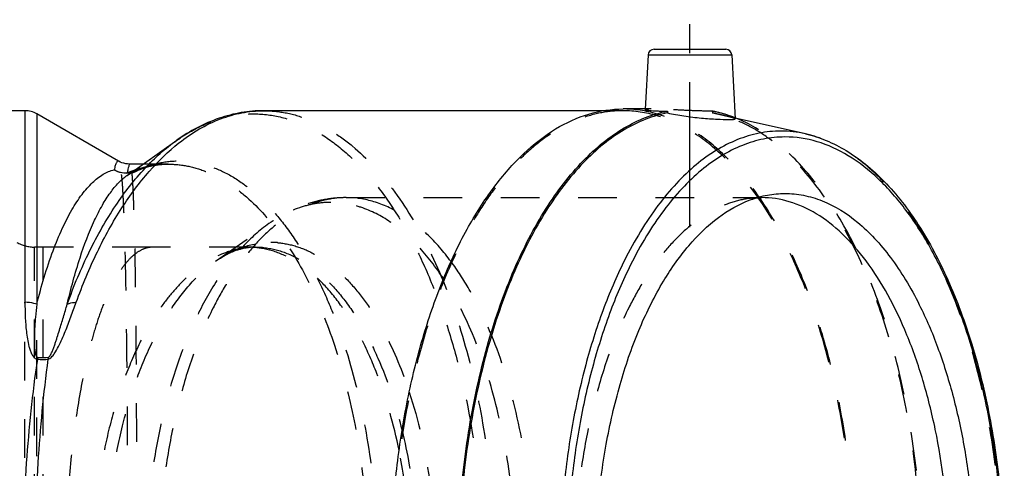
# Model space of a CAD drawing. Header units: millimetres. Extents: x 361 to 636, y 417 to 588.
# Tile 48 of 48: x 467 to 633, y 513 to 588. Entities that reach past the tile are written whole.
import ezdxf

# ---------------------------------------------------------------- set-up
doc = ezdxf.new("R2010")
doc.units = ezdxf.units.MM
doc.header["$LTSCALE"] = 65.185185
doc.linetypes.add('CENTER', pattern=[0.6, 0.375, -0.075, 0.075, -0.075])
doc.linetypes.add('HIDDEN', pattern=[0.2, 0.1, -0.1])
for name, color, linetype in [('FLAECHEN', 7, 'CONTINUOUS'), ('KOERPER', 7, 'CONTINUOUS'), ('KONST.EL_MIT_GEO', 7, 'CONTINUOUS')]:
    doc.layers.add(name, color=color, linetype=linetype)

msp = doc.modelspace()

# ---------------------------------------------------------------- linework, layer by layer
at = {"layer": 'FLAECHEN', "color": 8, "linetype": 'HIDDEN'}
msp.add_open_spline([(489.46, 549.96), (488.98, 549.92), (487.97, 549.65), (486.56, 548.73), (485.2, 547.34), (483.89, 545.49), (482.63, 543.18), (481.44, 540.43), (480.31, 537.25), (478.87, 532.27), (477.35, 525.17), (476.04, 515.8), (475.22, 505.6), (474.95, 494.97), (475.22, 484.35), (476.04, 474.15), (477.35, 464.78), (478.87, 457.68), (480.31, 452.7), (481.44, 449.52), (482.63, 446.77), (483.89, 444.46), (485.2, 442.61), (486.56, 441.22), (487.97, 440.3), (488.98, 440.03), (489.46, 439.99)], degree=3, knots=[0, 0, 0, 0, 0.012225, 0.025998, 0.042182, 0.061252, 0.08344, 0.108818, 0.13735, 0.168923, 0.240422, 0.32132, 0.408916, 0.5, 0.591084, 0.67868, 0.759579, 0.831077, 0.86265, 0.891182, 0.91656, 0.938748, 0.957818, 0.974002, 0.987774, 1, 1, 1, 1], dxfattribs=at)
at = {"layer": 'KOERPER', "color": 2, "linetype": 'CENTER'}
msp.add_line((580.28, 553.33), (580.28, 588.33), dxfattribs=at)
at = {"layer": 'KOERPER', "color": 7, "linetype": 'CONTINUOUS'}
for p, q in [((573.23, 582.38), (572.75, 573.18)), ((587.33, 582.38), (587.89, 571.6)), ((468.21, 572.97), (392.82, 572.97)), ((565.66, 572.97), (508.46, 572.97)), ((572.75, 573.27), (569.02, 573.27)), ((576.5, 572.91), (576.5, 572.61)), ((483.97, 564.5), (470.21, 572.44)), ((587.95, 571.76), (587.88, 571.78)), ((588.01, 571.73), (587.95, 571.76)), ((485.42, 562.07), (493.82, 568.01)), ((488.11, 563.97), (485.93, 563.97))]:
    msp.add_line(p, q, dxfattribs=at)
at = {"layer": 'KOERPER', "color": 8, "linetype": 'HIDDEN'}
for p, q in [((569.02, 572.97), (565.66, 572.97)), ((573.76, 573.27), (572.75, 573.27)), ((584.05, 572.91), (584.06, 572.61)), ((584.66, 572.48), (584.06, 572.61)), ((492.33, 563.97), (488.11, 563.97)), ((471.29, 549.97), (469.85, 549.97)), ((507.04, 549.97), (505.79, 549.97))]:
    msp.add_line(p, q, dxfattribs=at)
msp.add_arc((580.15, 552.75), 20.53, 77.1329, 79.038, dxfattribs=at)
at = {"layer": 'KOERPER', "color": 7, "linetype": 'CONTINUOUS'}
for points, knots in [([(569.02, 416.68), (567.73, 416.68), (565.12, 416.94), (561.27, 418.09), (557.51, 420), (553.88, 422.63), (550.41, 425.94), (547.12, 429.92), (544.05, 434.51), (540.69, 440.63), (537.34, 448.5), (534.29, 458.21), (531.99, 468.71), (529.95, 483.57), (529.59, 498.82), (530.89, 513.92), (532.67, 524.81), (535.23, 535.07), (538.51, 544.48), (542.43, 552.84), (546.94, 559.97), (551.93, 565.74), (557.34, 570.01), (563.07, 572.66), (567.08, 573.27), (569.02, 573.27)], [0, 0, 0, 0, 0.020347, 0.041266, 0.063262, 0.086736, 0.111964, 0.139111, 0.168242, 0.199342, 0.249473, 0.303346, 0.360271, 0.41942, 0.540565, 0.600687, 0.659192, 0.715187, 0.767881, 0.816644, 0.861063, 0.901029, 0.936847, 0.969358, 1, 1, 1, 1]), ([(580.28, 416.68), (579.03, 416.68), (576.5, 416.92), (571.4, 418.4), (566.57, 421.36), (562.2, 425.39), (557.76, 430.56), (552.79, 438.56), (548.01, 449.81), (544.37, 462.64), (541.98, 476.61), (540.94, 491.23), (541.28, 505.98), (542.99, 520.34), (546.01, 533.81), (550.24, 545.91), (555.52, 556.24), (560.86, 563.32), (565.54, 567.64), (569.07, 570.12), (572.72, 571.92), (575.25, 572.67), (576.5, 572.91)], [0, 0, 0, 0, 0.020123, 0.040779, 0.085356, 0.110059, 0.136586, 0.195271, 0.261256, 0.333471, 0.41031, 0.489824, 0.569888, 0.648342, 0.723128, 0.792445, 0.854923, 0.909856, 0.934585, 0.957654, 0.979334, 1, 1, 1, 1]), ([(576.5, 572.61), (575.25, 572.36), (572.73, 571.62), (569.09, 569.82), (565.58, 567.35), (560.92, 563.03), (555.6, 555.98), (550.34, 545.69), (546.14, 533.63), (543.13, 520.22), (541.43, 505.91), (541.09, 491.22), (542.13, 476.66), (544.51, 462.75), (548.14, 449.97), (552.9, 438.77), (557.85, 430.8), (562.27, 425.65), (566.62, 421.64), (571.44, 418.7), (576.52, 417.22), (579.04, 416.98), (580.28, 416.98)], [0, 0, 0, 0, 0.020669, 0.042354, 0.065431, 0.090168, 0.145117, 0.207608, 0.276934, 0.351725, 0.430178, 0.510237, 0.589744, 0.666573, 0.738778, 0.804752, 0.863429, 0.889951, 0.914652, 0.959224, 0.979878, 1, 1, 1, 1]), ([(572.75, 573.18), (572.75, 573.18), (572.77, 573.15), (572.85, 573.12), (573.04, 573.08), (573.35, 573.04), (573.78, 573), (574.33, 572.96), (574.97, 572.93), (575.71, 572.91), (576.23, 572.91), (576.5, 572.91)], [0, 0, 0, 0, 0.006893, 0.020704, 0.072388, 0.156376, 0.271557, 0.416129, 0.587695, 0.78347, 1, 1, 1, 1]), ([(576.5, 572.61), (577.41, 572.4), (579.32, 572.06), (582.13, 571.73), (584.67, 571.55), (586.22, 571.49), (586.88, 571.49)], [0, 0, 0, 0, 0.269842, 0.554762, 0.811449, 1, 1, 1, 1]), ([(586.88, 571.49), (587.02, 571.49), (587.27, 571.49), (587.61, 571.52), (587.78, 571.53), (587.89, 571.57), (587.89, 571.6)], [0, 0, 0, 0, 0.425945, 0.735395, 0.924273, 1, 1, 1, 1])]:
    msp.add_open_spline(points, degree=3, knots=knots, dxfattribs=at)
at = {"layer": 'KOERPER', "color": 8, "linetype": 'HIDDEN'}
for points, knots in [([(569.02, 572.97), (567.74, 572.97), (565.14, 572.72), (561.3, 571.56), (557.56, 569.66), (553.94, 567.05), (550.48, 563.74), (547.2, 559.78), (544.14, 555.21), (540.8, 549.11), (537.46, 541.27), (534.43, 531.6), (532.13, 521.14), (530.1, 506.34), (529.74, 491.15), (531.03, 476.11), (532.81, 465.25), (535.36, 455.03), (538.62, 445.66), (542.54, 437.33), (547.02, 430.23), (552, 424.48), (557.38, 420.23), (563.1, 417.58), (567.09, 416.98), (569.02, 416.98)], [0, 0, 0, 0, 0.020347, 0.041266, 0.063262, 0.086736, 0.111964, 0.139111, 0.168242, 0.199342, 0.249473, 0.303346, 0.360271, 0.41942, 0.540565, 0.600687, 0.659193, 0.715187, 0.767881, 0.816644, 0.861063, 0.901029, 0.936847, 0.969358, 1, 1, 1, 1]), ([(569.02, 416.68), (570.3, 416.68), (572.92, 416.94), (576.77, 418.09), (580.52, 420), (584.15, 422.63), (587.63, 425.94), (590.92, 429.92), (593.99, 434.51), (597.35, 440.63), (600.7, 448.5), (603.74, 458.21), (606.05, 468.71), (608.09, 483.57), (608.45, 498.82), (607.15, 513.92), (605.37, 524.81), (602.81, 535.07), (599.53, 544.48), (595.6, 552.84), (591.1, 559.97), (586.11, 565.74), (580.7, 570.01), (574.96, 572.66), (570.95, 573.27), (569.02, 573.27)], [0, 0, 0, 0, 0.020347, 0.041266, 0.063262, 0.086736, 0.111964, 0.139111, 0.168242, 0.199342, 0.249473, 0.303346, 0.360271, 0.41942, 0.540565, 0.600687, 0.659192, 0.715187, 0.767881, 0.816644, 0.861063, 0.901029, 0.936847, 0.969358, 1, 1, 1, 1]), ([(569.02, 416.98), (570.3, 416.98), (572.9, 417.23), (576.74, 418.39), (580.48, 420.29), (584.1, 422.9), (587.56, 426.21), (590.83, 430.17), (593.9, 434.74), (597.24, 440.84), (600.58, 448.68), (603.61, 458.35), (605.91, 468.81), (607.94, 483.61), (608.3, 498.8), (607, 513.84), (605.23, 524.7), (602.68, 534.92), (599.41, 544.29), (595.5, 552.62), (591.02, 559.72), (586.04, 565.47), (580.65, 569.72), (574.94, 572.37), (570.95, 572.97), (569.02, 572.97)], [0, 0, 0, 0, 0.020347, 0.041266, 0.063262, 0.086736, 0.111964, 0.139111, 0.168242, 0.199342, 0.249473, 0.303346, 0.360271, 0.41942, 0.540565, 0.600687, 0.659193, 0.715187, 0.767881, 0.816644, 0.861063, 0.901029, 0.936847, 0.969358, 1, 1, 1, 1]), ([(573.76, 573.27), (573.61, 573.27), (573.36, 573.27), (573.05, 573.26), (572.86, 573.23), (572.77, 573.21), (572.75, 573.19), (572.75, 573.18)], [0, 0, 0, 0, 0.424077, 0.733459, 0.92372, 0.974584, 1, 1, 1, 1]), ([(584.05, 572.91), (583.12, 572.91), (581.21, 572.95), (578.43, 573.09), (575.93, 573.22), (574.41, 573.27), (573.76, 573.27)], [0, 0, 0, 0, 0.270584, 0.555634, 0.811725, 1, 1, 1, 1]), ([(587.89, 571.6), (587.89, 571.61), (587.87, 571.64), (587.78, 571.69), (587.58, 571.76), (587.26, 571.85), (586.81, 571.97), (586.26, 572.1), (585.6, 572.26), (584.86, 572.43), (584.33, 572.55), (584.06, 572.61)], [0, 0, 0, 0, 0.008676, 0.024017, 0.0781, 0.163783, 0.279879, 0.424382, 0.594656, 0.787717, 1, 1, 1, 1]), ([(587.88, 571.78), (587.62, 571.89), (586.59, 572.27), (585.52, 572.59), (584.72, 572.77)], [0, 0, 0, 0, 0.253513, 1, 1, 1, 1]), ([(584.65, 417.47), (585.85, 417.74), (588.26, 418.51), (591.73, 420.3), (595.09, 422.7), (599.54, 426.84), (604.65, 433.53), (609.76, 443.26), (613.91, 454.65), (616.98, 467.34), (618.86, 480.93), (619.49, 494.97), (618.86, 509.02), (616.98, 522.6), (613.91, 535.29), (609.76, 546.68), (604.65, 556.41), (599.54, 563.11), (595.09, 567.25), (591.73, 569.65), (588.26, 571.43), (585.85, 572.21), (584.66, 572.48)], [0, 0, 0, 0, 0.020465, 0.041935, 0.064742, 0.089123, 0.143048, 0.204101, 0.271692, 0.344633, 0.421341, 0.499993, 0.578645, 0.655354, 0.728297, 0.795889, 0.856945, 0.910873, 0.935254, 0.958062, 0.979533, 1, 1, 1, 1]), ([(587.98, 418.21), (590.29, 419.13), (594.89, 421.91), (600.91, 427.98), (606.28, 435.94), (610.89, 445.57), (614.62, 456.62), (617.37, 468.76), (619.05, 481.66), (619.62, 494.94), (619.05, 508.23), (617.38, 521.13), (614.64, 533.28), (610.91, 544.33), (606.31, 553.97), (600.93, 561.94), (594.92, 568.01), (590.32, 570.8), (588.01, 571.73)], [0, 0, 0, 0, 0.042931, 0.091489, 0.146558, 0.208109, 0.27547, 0.34753, 0.422876, 0.499913, 0.576954, 0.652312, 0.724391, 0.791778, 0.853358, 0.908458, 0.957046, 1, 1, 1, 1])]:
    msp.add_open_spline(points, degree=3, knots=knots, dxfattribs=at)
at = {"layer": 'KONST.EL_MIT_GEO', "color": 7, "linetype": 'CONTINUOUS'}
for p, q in [((574.23, 583.33), (586.33, 583.33)), ((573.23, 582.38), (587.33, 582.38)), ((468.21, 572.97), (468.21, 540.68)), ((508.42, 572.97), (508.46, 572.97)), ((470.21, 572.44), (470.21, 540.37)), ((599.78, 569.07), (587.88, 571.75)), ((483.97, 564.49), (483.97, 564.49)), ((485.91, 563.97), (485.91, 563.97)), ((485.42, 562.07), (485.42, 562.07))]:
    msp.add_line(p, q, dxfattribs=at)
at = {"layer": 'KONST.EL_MIT_GEO', "color": 8, "linetype": 'HIDDEN'}
for p, q in [((508.46, 572.97), (508.46, 572.97)), ((587.88, 571.75), (584.65, 572.48)), ((486.36, 562.56), (486.34, 562.55)), ((486.89, 562.76), (486.88, 562.75)), ((492.34, 563.97), (492.35, 563.97)), ((522.35, 558.33), (592.38, 558.33)), ((500.33, 547.59), (509.32, 553.94)), ((469.85, 439.98), (469.85, 549.97)), ((471.29, 549.97), (471.29, 549.97)), ((471.29, 439.98), (471.29, 549.97)), ((506.62, 549.95), (506.58, 549.95)), ((508.23, 549.92), (507.04, 549.97)), ((468.21, 449.27), (468.21, 540.68)), ((470.21, 449.58), (470.21, 540.37))]:
    msp.add_line(p, q, dxfattribs=at)
at = {"layer": 'KONST.EL_MIT_GEO', "color": 7, "linetype": 'CONTINUOUS'}
msp.add_lwpolyline([(485.91, 563.97), (485.84, 563.98), (485.51, 564), (485.19, 564.04), (484.87, 564.12), (484.56, 564.22), (484.27, 564.33), (484.01, 564.47), (483.97, 564.49)], dxfattribs=at)
at = {"layer": 'KONST.EL_MIT_GEO', "color": 8, "linetype": 'HIDDEN'}
for points in [[(485.42, 562.07), (485.51, 562.14), (485.68, 562.24), (485.84, 562.33), (485.99, 562.41), (486.13, 562.48), (486.26, 562.53), (486.36, 562.56)], [(486.89, 562.76), (487.48, 563.01), (488.18, 563.27), (488.89, 563.49), (489.6, 563.67), (490.32, 563.81), (491.04, 563.91), (491.77, 563.96), (492.35, 563.97)]]:
    msp.add_lwpolyline(points, dxfattribs=at)
at = {"layer": 'KONST.EL_MIT_GEO', "color": 7, "linetype": 'CONTINUOUS'}
for centre, radius, start, end in [((574.23, 582.33), 1, 89.9994, 177), ((586.33, 582.33), 1, 3, 90.0006), ((468.21, 568.98), 4, 60, 90), ((595.57, 550.5), 19.04, 77.367, 89.9241), ((485.28, 566.57), 4.09, 240.0241, 272.4217), ((493.01, 545.29), 18.78, 109.5824, 113.7126), ((511.72, 524.78), 41.9, 170.9019, 171.337), ((477.92, 530.34), 5.89, 169.5756, 172.6711)]:
    msp.add_arc(centre, radius, start, end, dxfattribs=at)
at = {"layer": 'KONST.EL_MIT_GEO', "color": 8, "linetype": 'HIDDEN'}
for centre, radius, start, end in [((485.32, 566.13), 3.72, 280.2911, 285.9071), ((485.63, 565.55), 3.07, 277.7771, 283.7139), ((485.24, 566.4), 4, 285.9245, 294.1806), ((485.31, 566.15), 3.74, 286.2899, 303.4532), ((485.63, 565.54), 3.06, 283.7062, 294.1379), ((485.61, 565.58), 3.1, 294.4857, 304.6755), ((469.85, 555.98), 6, 240, 270), ((476.45, -4930.67), 5480.65, 89.86403, 90.05393), ((501.27, -4032.53), 4582.51, 89.94352, 90.14772), ((505.79, 536.2), 13.77, 86.723, 89.9986), ((505.77, 535.97), 14, 79.732, 86.5368), ((509.63, 536.78), 14, 85.0442, 89.9954), ((512.46, 530.45), 20.99, 123.3802, 125.2705)]:
    msp.add_arc(centre, radius, start, end, dxfattribs=at)
at = {"layer": 'KONST.EL_MIT_GEO', "color": 7, "linetype": 'CONTINUOUS'}
for points, knots in [([(508.46, 572.97), (507.19, 572.98), (504.63, 572.76), (499.55, 571.45), (496, 569.55), (493.82, 568.01)], [0, 0, 0, 0, 0.243242, 0.489325, 1, 1, 1, 1]), ([(494.17, 567.55), (496.28, 569.22), (499.74, 571.3), (504.72, 572.73), (507.2, 572.97), (508.42, 572.97)], [0, 0, 0, 0, 0.521708, 0.763903, 1, 1, 1, 1]), ([(595.6, 569.54), (594.37, 569.54), (591.89, 569.29), (586.87, 567.78), (582.13, 564.78), (577.88, 560.71), (574.75, 556.93), (571.82, 552.55), (568.62, 546.73), (565.43, 539.23), (562.53, 529.98), (560.34, 519.99), (558.4, 505.84), (558.05, 491.32), (559.29, 476.94), (560.99, 466.56), (563.42, 456.79), (566.54, 447.83), (570.28, 439.87), (574.57, 433.08), (579.33, 427.59), (584.48, 423.52), (589.94, 420.99), (593.76, 420.41), (595.6, 420.41)], [0, 0, 0, 0, 0.020345, 0.041262, 0.086595, 0.111826, 0.138977, 0.168113, 0.199218, 0.249357, 0.30324, 0.360176, 0.419335, 0.540503, 0.600636, 0.659153, 0.715157, 0.76786, 0.816631, 0.861057, 0.90103, 0.93685, 0.969361, 1, 1, 1, 1]), ([(475.34, 540.37), (476.44, 543.41), (478.83, 549.14), (483.19, 556.87), (488.1, 563.23), (491.87, 566.63), (493.82, 568.01)], [0, 0, 0, 0, 0.287912, 0.551099, 0.788169, 1, 1, 1, 1]), ([(476.86, 540.68), (477.9, 543.57), (480.16, 549.03), (484.26, 556.47), (488.84, 562.69), (492.35, 566.12), (494.17, 567.55)], [0, 0, 0, 0, 0.285251, 0.547618, 0.785724, 1, 1, 1, 1]), ([(596.3, 568.55), (595.09, 568.55), (592.64, 568.31), (587.69, 566.82), (583.01, 563.86), (578.81, 559.85), (575.72, 556.11), (572.83, 551.8), (569.68, 546.05), (566.53, 538.65), (563.67, 529.52), (561.5, 519.66), (559.59, 505.7), (559.25, 491.37), (560.47, 477.18), (562.14, 466.93), (564.55, 457.29), (567.63, 448.45), (571.32, 440.6), (575.55, 433.89), (580.24, 428.48), (585.32, 424.46), (590.71, 421.97), (594.48, 421.4), (596.3, 421.4)], [0, 0, 0, 0, 0.020345, 0.041262, 0.086595, 0.111826, 0.138977, 0.168113, 0.199218, 0.249357, 0.30324, 0.360176, 0.419335, 0.540503, 0.600636, 0.659153, 0.715157, 0.76786, 0.816631, 0.861057, 0.90103, 0.93685, 0.969361, 1, 1, 1, 1]), ([(596.3, 421.4), (597.51, 421.4), (599.96, 421.64), (604.91, 423.13), (609.59, 426.09), (613.78, 430.1), (616.88, 433.84), (619.77, 438.15), (622.92, 443.9), (626.07, 451.3), (628.93, 460.43), (631.1, 470.29), (633.01, 484.25), (633.35, 498.58), (632.13, 512.77), (630.45, 523.02), (628.05, 532.66), (624.97, 541.5), (621.28, 549.35), (617.05, 556.06), (612.35, 561.47), (607.27, 565.49), (601.89, 567.98), (598.12, 568.55), (596.3, 568.55)], [0, 0, 0, 0, 0.020345, 0.041262, 0.086595, 0.111826, 0.138977, 0.168113, 0.199218, 0.249357, 0.30324, 0.360176, 0.419335, 0.540503, 0.600636, 0.659153, 0.715157, 0.76786, 0.816631, 0.861057, 0.90103, 0.93685, 0.969361, 1, 1, 1, 1]), ([(599.78, 569.07), (600.96, 568.8), (603.33, 568.04), (606.72, 566.3), (610, 563.96), (614.31, 559.97), (619.22, 553.55), (624.12, 544.24), (628.1, 533.37), (631.03, 521.28), (632.82, 508.34), (633.43, 494.97), (632.82, 481.61), (631.03, 468.67), (628.1, 456.58), (624.12, 445.71), (619.22, 436.4), (614.31, 429.98), (610, 425.99), (606.72, 423.65), (603.33, 421.91), (600.96, 421.15), (599.78, 420.88)], [0, 0, 0, 0, 0.021036, 0.042979, 0.066144, 0.090769, 0.14489, 0.205842, 0.273135, 0.345655, 0.421873, 0.5, 0.578128, 0.654345, 0.726865, 0.794158, 0.855111, 0.909231, 0.933856, 0.957021, 0.978964, 1, 1, 1, 1]), ([(483.97, 564.49), (483.94, 564.51), (483.88, 564.52), (483.79, 564.46), (483.71, 564.36), (483.62, 564.2), (483.53, 563.99), (483.39, 563.59), (483.3, 563.26), (483.24, 563.03)], [0, 0, 0, 0, 0.046192, 0.099085, 0.174308, 0.277728, 0.411463, 0.57629, 1, 1, 1, 1]), ([(470.21, 540.37), (470.97, 543.41), (472.24, 547.73), (474.39, 552.99), (476, 556.18), (477.69, 558.79), (479.45, 560.83), (481.27, 562.28), (482.6, 562.87), (483.24, 563.03)], [0, 0, 0, 0, 0.34842, 0.497482, 0.629204, 0.743801, 0.8422, 0.926398, 1, 1, 1, 1]), ([(485.99, 562.47), (485.52, 562.39), (484.54, 562.4), (483.64, 562.77), (483.24, 563.03)], [0, 0, 0, 0, 0.497193, 1, 1, 1, 1]), ([(485.91, 563.97), (485.86, 563.97), (485.76, 563.82), (485.68, 563.55), (485.56, 563.07), (485.49, 562.7), (485.46, 562.49)], [0, 0, 0, 0, 0.088168, 0.278782, 0.582497, 1, 1, 1, 1]), ([(475.34, 540.37), (475.96, 543), (477.25, 547.8), (479.33, 553.36), (481.17, 556.97), (482.51, 559.1), (483.89, 560.8), (484.91, 561.71), (485.42, 562.07)], [0, 0, 0, 0, 0.334144, 0.612438, 0.729958, 0.83318, 0.922754, 1, 1, 1, 1]), ([(590.44, 432.01), (588.53, 432.72), (584.7, 434.92), (579.7, 439.83), (575.23, 446.32), (571.38, 454.23), (568.28, 463.32), (565.99, 473.34), (564.59, 484), (564.12, 494.97), (564.59, 505.95), (565.99, 516.61), (568.28, 526.63), (571.38, 535.72), (575.23, 543.63), (579.7, 550.12), (584.7, 555.03), (588.53, 557.23), (590.44, 557.94)], [0, 0, 0, 0, 0.042725, 0.091048, 0.145949, 0.207444, 0.274868, 0.347094, 0.422683, 0.5, 0.577317, 0.652906, 0.725132, 0.792556, 0.854051, 0.908952, 0.957275, 1, 1, 1, 1]), ([(590.44, 557.94), (591.38, 558.3), (593.31, 558.84), (595.31, 559.02), (596.3, 559.02)], [0, 0, 0, 0, 0.506147, 1, 1, 1, 1]), ([(590.44, 557.94), (590.62, 558.01), (591.25, 558.22), (591.91, 558.33), (592.38, 558.33)], [0, 0, 0, 0, 0.300123, 1, 1, 1, 1]), ([(592.38, 431.62), (593.42, 431.62), (595.53, 431.84), (599.79, 433.12), (603.82, 435.67), (607.43, 439.12), (610.09, 442.34), (612.58, 446.06), (615.3, 451.01), (618.01, 457.37), (620.47, 465.23), (622.34, 473.72), (623.99, 485.75), (624.35, 501.07), (622.53, 516.14), (619.71, 527.42), (617.06, 535.03), (613.89, 541.79), (610.24, 547.56), (606.2, 552.23), (601.83, 555.68), (597.19, 557.83), (593.94, 558.33), (592.38, 558.33)], [0, 0, 0, 0, 0.020351, 0.041276, 0.086616, 0.11185, 0.139003, 0.168141, 0.199248, 0.24939, 0.303276, 0.360214, 0.419376, 0.540548, 0.659115, 0.715122, 0.767828, 0.816602, 0.861031, 0.901007, 0.936833, 0.969351, 1, 1, 1, 1]), ([(596.3, 559.02), (597.35, 559.02), (599.49, 558.81), (603.8, 557.52), (607.87, 554.94), (611.52, 551.44), (614.21, 548.19), (616.73, 544.43), (619.47, 539.43), (622.21, 532.99), (624.7, 525.05), (626.59, 516.46), (628.26, 504.31), (628.62, 488.81), (626.78, 473.58), (623.94, 462.17), (621.26, 454.48), (618.04, 447.64), (614.36, 441.81), (610.28, 437.09), (605.85, 433.6), (601.16, 431.42), (597.88, 430.93), (596.3, 430.93)], [0, 0, 0, 0, 0.020351, 0.041276, 0.086616, 0.11185, 0.139003, 0.168141, 0.199248, 0.24939, 0.303276, 0.360214, 0.419376, 0.540548, 0.659115, 0.715122, 0.767828, 0.816602, 0.861031, 0.901007, 0.936833, 0.969351, 1, 1, 1, 1]), ([(468.21, 540.68), (468.21, 539.87), (468.24, 538.23), (468.39, 536.17), (468.62, 534.5), (468.83, 533.45), (469.07, 532.62), (469.28, 532.1), (469.49, 531.71), (469.69, 531.44), (469.95, 531.2), (470.18, 531.11), (470.3, 531.09)], [0, 0, 0, 0, 0.238655, 0.483589, 0.60845, 0.735024, 0.79911, 0.863941, 0.896825, 0.930225, 0.964496, 1, 1, 1, 1]), ([(470.21, 540.37), (470.05, 540.42), (469.4, 540.61), (468.72, 540.68), (468.21, 540.68)], [0, 0, 0, 0, 0.240646, 1, 1, 1, 1]), ([(470.21, 540.37), (470.12, 539.64), (470.01, 538.55), (469.89, 537.08), (469.83, 535.95), (469.79, 534.8), (469.8, 533.84), (469.83, 533.06), (469.89, 532.48), (469.98, 531.98), (470.1, 531.61), (470.25, 531.42), (470.35, 531.41)], [0, 0, 0, 0, 0.239738, 0.362091, 0.486055, 0.611606, 0.73873, 0.802904, 0.867524, 0.932737, 0.965878, 1, 1, 1, 1]), ([(472.08, 531.09), (472.31, 531.13), (472.73, 531.44), (473.31, 532.19), (473.89, 533.23), (474.48, 534.5), (475.01, 535.76), (475.5, 537.01), (476.12, 538.65), (476.56, 539.87), (476.86, 540.68)], [0, 0, 0, 0, 0.065147, 0.132551, 0.263919, 0.39193, 0.517441, 0.640849, 0.762351, 1, 1, 1, 1]), ([(472.13, 531.41), (472.18, 531.42), (472.28, 531.48), (472.42, 531.65), (472.57, 531.89), (472.71, 532.18), (472.88, 532.57), (473.07, 533.06), (473.28, 533.65), (473.47, 534.23), (473.72, 535), (474.01, 535.95), (474.36, 537.07), (474.69, 538.19), (475.02, 539.28), (475.23, 540.01), (475.34, 540.37)], [0, 0, 0, 0, 0.017372, 0.035244, 0.069944, 0.103802, 0.137137, 0.202776, 0.26744, 0.331357, 0.394639, 0.51954, 0.642428, 0.763433, 0.882614, 1, 1, 1, 1]), ([(475.34, 540.37), (475.44, 540.42), (475.92, 540.62), (476.45, 540.68), (476.86, 540.68)], [0, 0, 0, 0, 0.218953, 1, 1, 1, 1]), ([(470.3, 531.09), (469.45, 525.3), (468.21, 513.27), (467.6, 494.98), (468.21, 476.68), (469.45, 464.65), (470.3, 458.86)], [0, 0, 0, 0, 0.242663, 0.5, 0.757337, 1, 1, 1, 1]), ([(472.08, 531.09), (471.3, 525.29), (470.17, 513.26), (469.62, 494.98), (470.17, 476.69), (471.3, 464.66), (472.08, 458.86)], [0, 0, 0, 0, 0.242554, 0.5, 0.757446, 1, 1, 1, 1]), ([(470.3, 531.09), (470.46, 531.07), (471.04, 531.02), (471.64, 531.03), (472.08, 531.09)], [0, 0, 0, 0, 0.258796, 1, 1, 1, 1]), ([(470.35, 531.41), (470.5, 531.39), (471.09, 531.34), (471.69, 531.36), (472.13, 531.41)], [0, 0, 0, 0, 0.259191, 1, 1, 1, 1])]:
    msp.add_open_spline(points, degree=3, knots=knots, dxfattribs=at)
at = {"layer": 'KONST.EL_MIT_GEO', "color": 8, "linetype": 'HIDDEN'}
for points, knots in [([(508.46, 572.97), (509.74, 572.97), (512.35, 572.71), (516.18, 571.56), (519.92, 569.66), (524.92, 566.04), (530.72, 559.63), (536.53, 549.84), (541.28, 538.02), (544.8, 524.6), (546.97, 510.07), (547.71, 494.97), (546.97, 479.88), (544.8, 465.35), (541.28, 451.93), (536.53, 440.11), (530.72, 430.32), (524.92, 423.91), (519.92, 420.29), (516.18, 418.39), (512.35, 417.24), (509.74, 416.98), (508.46, 416.98)], [0, 0, 0, 0, 0.02035, 0.041273, 0.063274, 0.086752, 0.139046, 0.199228, 0.266919, 0.340873, 0.419282, 0.5, 0.580719, 0.659128, 0.733081, 0.800772, 0.860954, 0.913248, 0.936726, 0.958727, 0.97965, 1, 1, 1, 1]), ([(493.82, 568.01), (495.21, 569), (498.09, 570.68), (502.73, 572.22), (507.46, 572.62), (512.17, 571.86), (516.77, 569.98), (521.2, 567.03), (525.39, 563.07), (529.3, 558.15), (532.89, 552.35), (536.1, 545.74), (538.9, 538.42), (542.1, 527.63), (544.76, 513.09), (545.82, 494.97), (544.76, 476.86), (542.1, 462.32), (538.9, 451.53), (536.1, 444.21), (532.89, 437.6), (529.3, 431.8), (525.39, 426.88), (521.2, 422.92), (516.77, 419.97), (512.17, 418.09), (507.46, 417.33), (502.73, 417.73), (498.09, 419.27), (495.21, 420.95), (493.82, 421.94)], [0, 0, 0, 0, 0.023819, 0.046112, 0.067649, 0.089327, 0.112017, 0.13643, 0.163054, 0.192156, 0.223817, 0.257971, 0.294439, 0.332952, 0.41468, 0.5, 0.58532, 0.667048, 0.705561, 0.742029, 0.776183, 0.807844, 0.836946, 0.86357, 0.887983, 0.910673, 0.932351, 0.953888, 0.976181, 1, 1, 1, 1]), ([(599.78, 420.88), (600.93, 421.14), (603.23, 421.89), (606.54, 423.59), (609.75, 425.89), (614.01, 429.84), (618.89, 436.24), (623.78, 445.54), (627.75, 456.43), (630.68, 468.56), (632.48, 481.55), (633.08, 494.97), (632.48, 508.4), (630.68, 521.39), (627.75, 533.52), (623.78, 544.41), (618.89, 553.71), (614.01, 560.11), (609.75, 564.06), (606.54, 566.36), (603.23, 568.06), (600.93, 568.81), (599.78, 569.07)], [0, 0, 0, 0, 0.020461, 0.041929, 0.064735, 0.089115, 0.143042, 0.204097, 0.27169, 0.344634, 0.421346, 0.5, 0.578654, 0.655366, 0.72831, 0.795903, 0.856958, 0.910885, 0.935265, 0.958071, 0.979539, 1, 1, 1, 1]), ([(483.97, 425.46), (484.02, 425.49), (484.12, 425.65), (484.23, 425.97), (484.33, 426.45), (484.43, 427.08), (484.52, 427.87), (484.65, 429.23), (484.78, 431.31), (484.92, 434.25), (485.04, 437.76), (485.15, 441.81), (485.24, 446.36), (485.32, 451.38), (485.41, 458.84), (485.49, 468.94), (485.55, 481.71), (485.56, 494.97), (485.55, 508.24), (485.49, 521.01), (485.41, 531.11), (485.32, 538.57), (485.24, 543.59), (485.15, 548.14), (485.04, 552.19), (484.92, 555.7), (484.78, 558.64), (484.65, 560.72), (484.52, 562.08), (484.43, 562.87), (484.33, 563.5), (484.23, 563.98), (484.12, 564.3), (484.02, 564.46), (483.97, 564.49)], [0, 0, 0, 0, 0.001419, 0.003818, 0.007301, 0.011893, 0.0176, 0.024417, 0.041341, 0.062541, 0.087842, 0.117022, 0.149819, 0.185931, 0.225023, 0.310656, 0.40349, 0.5, 0.59651, 0.689344, 0.774977, 0.81407, 0.850182, 0.882978, 0.912158, 0.937459, 0.95866, 0.975583, 0.982401, 0.988107, 0.992699, 0.996182, 0.998581, 1, 1, 1, 1]), ([(487.37, 563.03), (488.5, 563.54), (490.83, 564.32), (494.51, 564.65), (498.22, 564.11), (501.9, 562.7), (505.47, 560.46), (508.91, 557.42), (512.17, 553.61), (515.21, 549.09), (517.99, 543.9), (521.42, 535.94), (524.76, 524.75), (527.19, 510.24), (528.01, 494.98), (527.19, 479.71), (524.76, 465.2), (521.42, 454.01), (517.99, 446.06), (515.21, 440.86), (512.17, 436.34), (508.91, 432.53), (505.47, 429.49), (501.9, 427.25), (498.22, 425.84), (494.51, 425.3), (490.83, 425.63), (488.5, 426.41), (487.37, 426.92)], [0, 0, 0, 0, 0.020489, 0.040518, 0.06086, 0.082271, 0.105375, 0.130617, 0.158259, 0.188404, 0.22103, 0.256011, 0.332111, 0.414427, 0.499999, 0.585572, 0.667888, 0.743988, 0.77897, 0.811596, 0.841741, 0.869382, 0.894624, 0.917729, 0.93914, 0.959482, 0.979511, 1, 1, 1, 1]), ([(485.42, 562.07), (485.58, 562.18), (486.19, 562.58), (486.86, 562.89), (487.37, 563.03)], [0, 0, 0, 0, 0.266161, 1, 1, 1, 1]), ([(485.91, 425.98), (485.95, 425.98), (486, 426.06), (486.05, 426.17), (486.11, 426.39), (486.17, 426.76), (486.25, 427.33), (486.32, 428.06), (486.41, 429.35), (486.51, 431.35), (486.61, 434.22), (486.71, 437.66), (486.79, 441.67), (486.86, 446.19), (486.92, 451.19), (486.97, 456.61), (487.01, 462.41), (487.05, 470.73), (487.09, 481.62), (487.1, 494.97), (487.09, 508.33), (487.05, 519.22), (487.01, 527.54), (486.97, 533.34), (486.92, 538.76), (486.86, 543.76), (486.79, 548.28), (486.71, 552.29), (486.61, 555.73), (486.51, 558.6), (486.41, 560.6), (486.32, 561.89), (486.25, 562.62), (486.17, 563.19), (486.11, 563.56), (486.05, 563.78), (486, 563.89), (485.95, 563.97), (485.91, 563.97)], [0, 0, 0, 0, 0.000877, 0.001675, 0.002749, 0.005748, 0.009901, 0.015212, 0.021675, 0.038014, 0.058791, 0.083829, 0.1129, 0.145736, 0.182026, 0.221423, 0.263547, 0.307989, 0.402074, 0.5, 0.597926, 0.692011, 0.736453, 0.778577, 0.817974, 0.854264, 0.8871, 0.916171, 0.941209, 0.961986, 0.978325, 0.984788, 0.990099, 0.994252, 0.997251, 0.998325, 0.999123, 1, 1, 1, 1]), ([(486.72, 562.99), (487.62, 563.31), (489.48, 563.81), (491.4, 563.97), (492.35, 563.97)], [0, 0, 0, 0, 0.504383, 1, 1, 1, 1]), ([(492.35, 563.97), (493.44, 563.97), (495.66, 563.75), (498.93, 562.74), (502.14, 561.09), (506.46, 557.91), (511.49, 552.27), (516.55, 543.64), (520.71, 533.19), (523.8, 521.29), (525.71, 508.39), (526.36, 494.97), (525.71, 481.56), (523.8, 468.66), (520.71, 456.76), (516.55, 446.31), (511.49, 437.68), (506.46, 432.04), (502.14, 428.86), (498.93, 427.21), (495.66, 426.2), (493.44, 425.98), (492.35, 425.98)], [0, 0, 0, 0, 0.01966, 0.040006, 0.061541, 0.08466, 0.136545, 0.196693, 0.264685, 0.339216, 0.418402, 0.500001, 0.5816, 0.660786, 0.735317, 0.803308, 0.863456, 0.91534, 0.938459, 0.959994, 0.98034, 1, 1, 1, 1]), ([(522.35, 558.33), (521.31, 558.33), (519.19, 558.11), (514.93, 556.83), (510.91, 554.28), (507.29, 550.83), (504.63, 547.61), (502.14, 543.89), (499.43, 538.94), (496.71, 532.58), (494.25, 524.72), (492.39, 516.23), (490.74, 504.2), (490.38, 488.88), (492.2, 473.81), (495.01, 462.53), (497.66, 454.92), (500.84, 448.16), (504.48, 442.39), (508.52, 437.72), (512.9, 434.27), (517.54, 432.12), (520.78, 431.62), (522.35, 431.62)], [0, 0, 0, 0, 0.020351, 0.041276, 0.086616, 0.11185, 0.139003, 0.168141, 0.199248, 0.24939, 0.303276, 0.360214, 0.419376, 0.540549, 0.659115, 0.715122, 0.767828, 0.816602, 0.861032, 0.901007, 0.936833, 0.969351, 1, 1, 1, 1]), ([(522.35, 558.33), (521.2, 558.33), (518.9, 558.13), (514.39, 556.97), (511.24, 555.3), (509.32, 553.94)], [0, 0, 0, 0, 0.246281, 0.493936, 1, 1, 1, 1]), ([(540.02, 547.55), (538.79, 549.2), (536.23, 552.17), (531.84, 555.66), (527.18, 557.83), (523.92, 558.33), (522.35, 558.33)], [0, 0, 0, 0, 0.287885, 0.545752, 0.779652, 1, 1, 1, 1]), ([(592.38, 558.33), (591.34, 558.33), (589.22, 558.11), (584.96, 556.83), (580.93, 554.28), (577.32, 550.83), (574.66, 547.61), (572.17, 543.89), (569.46, 538.94), (566.74, 532.58), (564.28, 524.72), (562.42, 516.23), (560.77, 504.2), (560.41, 488.88), (562.23, 473.81), (565.04, 462.53), (567.69, 454.92), (570.87, 448.16), (574.51, 442.39), (578.55, 437.72), (582.93, 434.27), (587.57, 432.12), (590.81, 431.62), (592.38, 431.62)], [0, 0, 0, 0, 0.020351, 0.041276, 0.086616, 0.11185, 0.139003, 0.168141, 0.199248, 0.24939, 0.303276, 0.360214, 0.419376, 0.540548, 0.659115, 0.715122, 0.767828, 0.816602, 0.861031, 0.901007, 0.936833, 0.969351, 1, 1, 1, 1]), ([(519.75, 557.52), (518.86, 557.52), (517.06, 557.37), (513.44, 556.43), (510.9, 555.06), (509.32, 553.94)], [0, 0, 0, 0, 0.238321, 0.481732, 1, 1, 1, 1]), ([(538.76, 544.64), (537.48, 546.59), (534.81, 550.11), (530.11, 554.29), (525.8, 556.52), (522.33, 557.38), (520.6, 557.52), (519.75, 557.52)], [0, 0, 0, 0, 0.292717, 0.551943, 0.783605, 0.892863, 1, 1, 1, 1]), ([(509.32, 553.94), (507.72, 552.81), (504.62, 550), (500.61, 544.74), (497.04, 538.34), (494.01, 530.94), (491.58, 522.71), (489.18, 510.7), (488, 494.97), (489.18, 479.25), (491.58, 467.24), (494.01, 459.01), (497.04, 451.61), (500.61, 445.21), (504.62, 439.95), (507.72, 437.14), (509.32, 436.01)], [0, 0, 0, 0, 0.045519, 0.096558, 0.153299, 0.215409, 0.282191, 0.352682, 0.5, 0.647318, 0.71781, 0.784591, 0.846702, 0.903442, 0.954481, 1, 1, 1, 1]), ([(507.04, 549.97), (506.13, 549.97), (504.3, 549.79), (500.6, 548.68), (497.1, 546.46), (493.97, 543.46), (491.65, 540.67), (489.5, 537.45), (487.14, 533.15), (484.78, 527.62), (482.65, 520.8), (481.03, 513.42), (479.59, 502.99), (479.28, 489.68), (480.86, 476.6), (483.3, 466.81), (485.6, 460.2), (488.36, 454.33), (491.53, 449.32), (495.03, 445.27), (498.83, 442.27), (502.86, 440.4), (505.68, 439.98), (507.04, 439.98)], [0, 0, 0, 0, 0.020355, 0.041278, 0.086619, 0.111853, 0.139006, 0.168144, 0.19925, 0.249393, 0.303279, 0.360217, 0.419378, 0.540551, 0.659117, 0.715123, 0.767829, 0.816603, 0.861032, 0.901007, 0.936833, 0.969351, 1, 1, 1, 1]), ([(507.04, 549.97), (505.95, 549.97), (503.54, 549.53), (501.41, 548.34), (500.33, 547.59)], [0, 0, 0, 0, 0.453111, 1, 1, 1, 1]), ([(500.91, 547.98), (502.24, 548.86), (505.04, 550.27), (508.14, 550.78), (509.64, 550.78)], [0, 0, 0, 0, 0.51701, 1, 1, 1, 1]), ([(508.23, 549.92), (509.48, 549.82), (512.03, 549.23), (515.67, 547.37), (519.12, 544.57), (522.32, 540.9), (525.25, 536.41), (528.83, 529.2), (530.75, 523.21), (531.77, 519.02)], [0, 0, 0, 0, 0.091465, 0.188902, 0.295627, 0.413597, 0.543572, 0.685365, 1, 1, 1, 1]), ([(531.27, 515.68), (530.37, 520.1), (528.6, 526.46), (525.19, 534.19), (522.35, 539.09), (519.2, 543.19), (515.78, 546.4), (512.15, 548.67), (509.54, 549.52), (508.27, 549.75)], [0, 0, 0, 0, 0.312972, 0.455142, 0.585974, 0.704952, 0.812415, 0.909826, 1, 1, 1, 1]), ([(510.84, 550.73), (511.96, 550.63), (514.23, 550.15), (517.5, 548.66), (520.63, 546.41), (523.59, 543.45), (526.35, 539.82), (529.84, 533.95), (531.84, 529.01), (532.98, 525.54)], [0, 0, 0, 0, 0.095047, 0.195154, 0.303196, 0.421076, 0.549786, 0.68955, 1, 1, 1, 1]), ([(500.33, 442.36), (498.91, 443.37), (496.14, 445.88), (492.56, 450.57), (489.38, 456.28), (486.68, 462.89), (484.5, 470.23), (482.36, 480.95), (481.31, 494.97), (482.36, 509), (484.5, 519.72), (486.68, 527.06), (489.38, 533.67), (492.56, 539.38), (496.14, 544.07), (498.91, 546.58), (500.33, 547.59)], [0, 0, 0, 0, 0.045518, 0.096556, 0.153296, 0.215406, 0.282188, 0.35268, 0.5, 0.64732, 0.717812, 0.784593, 0.846704, 0.903444, 0.954482, 1, 1, 1, 1]), ([(540.02, 442.4), (541.13, 443.9), (543.26, 447.19), (547.04, 454.67), (550.74, 465.52), (553.42, 479.81), (554.33, 494.97), (553.42, 510.14), (550.74, 524.43), (547.04, 535.28), (543.26, 542.76), (541.13, 546.05), (540.02, 547.55)], [0, 0, 0, 0, 0.05093, 0.106066, 0.227578, 0.360711, 0.5, 0.639289, 0.772422, 0.893934, 0.94907, 1, 1, 1, 1]), ([(538.76, 445.31), (540.8, 448.44), (544.39, 455.59), (548.15, 467.55), (550.5, 480.91), (551.29, 494.97), (550.5, 509.04), (548.15, 522.4), (544.39, 534.36), (540.8, 541.51), (538.76, 544.64)], [0, 0, 0, 0, 0.108157, 0.230204, 0.362428, 0.5, 0.637572, 0.769796, 0.891843, 1, 1, 1, 1]), ([(532.98, 525.54), (534.54, 520.78), (536.81, 510.65), (537.54, 500.3), (537.54, 494.97)], [0, 0, 0, 0, 0.484136, 1, 1, 1, 1]), ([(531.77, 519.02), (532.71, 515.17), (534.09, 507.18), (534.54, 499.09), (534.54, 494.97)], [0, 0, 0, 0, 0.490358, 1, 1, 1, 1]), ([(533.29, 494.97), (533.29, 498.49), (532.96, 505.44), (531.95, 512.32), (531.27, 515.68)], [0, 0, 0, 0, 0.507008, 1, 1, 1, 1])]:
    msp.add_open_spline(points, degree=3, knots=knots, dxfattribs=at)
at = {"layer": 'KONST.EL_MIT_GEO', "color": 7, "linetype": 'CONTINUOUS'}
msp.add_open_spline([(486.04, 562.51), (485.85, 562.48), (485.65, 562.48), (485.46, 562.48)], degree=3, dxfattribs=at)

doc.saveas('drawing.dxf')
